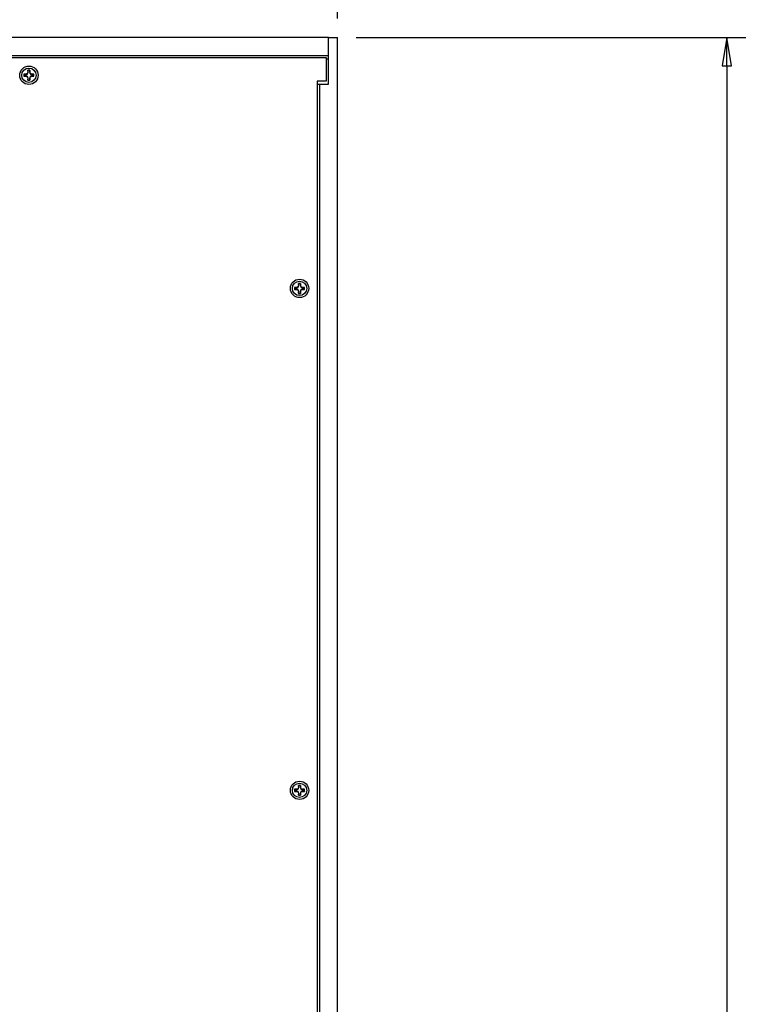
# Model space of a CAD drawing. Header units: millimetres. Extents: x 56 to 1798, y 64 to 1375.
# Tile 19 of 81: x 542 to 796, y 746 to 1094. Entities that reach past the tile are written whole.
import ezdxf

# ---------------------------------------------------------------- set-up
doc = ezdxf.new("R2010")
doc.units = ezdxf.units.MM
doc.header["$LTSCALE"] = 6.666667
doc.layers.add('Dimension (ANSI)', color=7, linetype='Continuous', lineweight=25)
doc.layers.add('Visible (ANSI)', color=7, linetype='Continuous', lineweight=25)
doc.styles.add('Note Text (ANSI)', font='tahoma.ttf')
doc.dimstyles.new('Default - mm (ANSI)', dxfattribs={"dimscale": 6.666667, "dimtxt": 1.75, "dimasz": 1.5, "dimexe": 2, "dimexo": 1, "dimgap": 0.8, "dimtad": 0, "dimtih": 1, "dimtoh": 1, "dimrnd": 1e-08, "dimzin": 0, "dimdsep": 46, "dimtxsty": 'Note Text (ANSI)', "dimblk": 'Filled-2', "dimcen": 0.09, "dimdle": 10, "dimclrd": 256, "dimclre": 256, "dimclrt": 256, "dimadec": 1, "dimazin": 0, "dimtfac": 1.741714, "dimtofl": 0, "dimtmove": 0, "dimatfit": 3, "dimldrblk": 'Filled-1', "dimfxl": 1, "dimtolj": 1, "dimtzin": 0, "dimlwd": -1, "dimlwe": -1, "dimarcsym": 0})

# ---------------------------------------------------------------- blocks, each defined once
blk = doc.blocks.new('Filled-2')
at = {"color": 0}
for p, q in [((0, 0), (-1, 0.167)), ((-1, 0.167), (-1, -0.167)), ((-1, 0), (0, 0)), ((-1, -0.167), (0, 0))]:
    blk.add_line(p, q, dxfattribs=at)
at = {"color": 0, "flags": 128}
blk.add_lwpolyline([(-1, -0.167), (0, 0), (-1, 0.167), (-1, -0.167)], dxfattribs=at)
at = {"color": 0}
blk.add_solid([(-1, -0.167), (0, 0), (-1, 0.167), (-1, -0.167)], dxfattribs=at)
blk = doc.blocks.new('*D10')
at = {"layer": 'Defpoints', "color": 0, "transparency": 16777216}
for p in [(654.21, 1088.04), (792.09, 1088.04), (684.69, 376.86)]:
    blk.add_point(p, dxfattribs=at)
at = {"layer": 'Dimension (ANSI)', "transparency": 16777216}
for p, q in [((660.88, 1088.04), (805.42, 1088.04)), ((792.09, 1078.04), (792.09, 680.65)), ((792.09, 386.86), (792.09, 631.85)), ((691.36, 376.86), (805.42, 376.86))]:
    blk.add_line(p, q, dxfattribs=at)
at = {"layer": 'Dimension (ANSI)', "transparency": 16777216, "xscale": 10, "yscale": 10, "zscale": 10}
for p, rotation in [((792.09, 1088.04), 90), ((792.09, 376.86), 270)]:
    blk.add_blockref('Filled-2', p, dxfattribs=dict(at, rotation=rotation))
at = {"layer": 'Dimension (ANSI)', "transparency": 16777216, "char_height": 11.6667, "attachment_point": 5, "style": 'Note Text (ANSI)'}
for s, insert in [('\\A1; 711.18 mm', (792.09, 667.68)), ('\\A1;[27.999 in]', (792.09, 643.28))]:
    blk.add_mtext(s, dxfattribs=dict(at, insert=insert))
blk = doc.blocks.new('Filled-1')
at = {"color": 0}
for p, q in [((0, 0), (-1, 0.333)), ((-1, 0.333), (-1, -0.333)), ((-1, 0), (0, 0)), ((-1, -0.333), (0, 0))]:
    blk.add_line(p, q, dxfattribs=at)
at = {"color": 0, "flags": 128}
blk.add_lwpolyline([(-1, -0.333), (0, 0), (-1, 0.333), (-1, -0.333)], dxfattribs=at)
at = {"color": 0}
blk.add_solid([(-1, -0.333), (0, 0), (-1, 0.333), (-1, -0.333)], dxfattribs=at)
blk = doc.blocks.new('*D18')
at = {"layer": 'Defpoints', "color": 0, "transparency": 16777216}
for p in [(232.56, 1129.57), (232.56, 1088.04), (654.21, 1088.04)]:
    blk.add_point(p, dxfattribs=at)
at = {"layer": 'Dimension (ANSI)', "transparency": 16777216}
for p, q in [((232.56, 1094.7), (232.56, 1142.9)), ((654.21, 1094.7), (654.21, 1142.9)), ((242.56, 1129.57), (431.88, 1129.57)), ((644.21, 1129.57), (527.19, 1129.57))]:
    blk.add_line(p, q, dxfattribs=at)
at = {"layer": 'Dimension (ANSI)', "transparency": 16777216, "xscale": 10, "yscale": 10, "zscale": 10, "rotation": 180}
blk.add_blockref('Filled-2', (232.56, 1129.57), dxfattribs=at)
at = {"layer": 'Dimension (ANSI)', "transparency": 16777216, "xscale": 10, "yscale": 10, "zscale": 10}
blk.add_blockref('Filled-2', (654.21, 1129.57), dxfattribs=at)
at = {"layer": 'Dimension (ANSI)', "transparency": 16777216, "char_height": 11.6667, "attachment_point": 5, "style": 'Note Text (ANSI)'}
for s, insert in [('\\A1; 421.65 mm', (479.53, 1140.98)), ('\\A1;[16.600 in]', (479.53, 1116.61))]:
    blk.add_mtext(s, dxfattribs=dict(at, insert=insert))

msp = doc.modelspace()

# ---------------------------------------------------------------- linework, layer by layer
at = {"layer": 'Visible (ANSI)'}
for p, q in [((651.0395, 1088.0376), (235.7395, 1088.0376)), ((651.0395, 1081.6876), (651.0395, 1088.0376)), ((651.0395, 1088.0376), (654.2145, 1088.0376)), ((651.0395, 1071.5376), (651.0395, 1088.0376)), ((654.2145, 414.9576), (654.2145, 1088.0376)), ((235.7395, 1081.6876), (651.0395, 1081.6876)), ((236.4938, 1080.9483), (650.2852, 1080.9483)), ((650.2852, 1080.9483), (650.2852, 1072.5663)), ((650.2852, 1080.4176), (651.0395, 1080.4176)), ((543.9307, 1075.0081), (543.2309, 1075.0081)), ((543.2309, 1074.2901), (543.9307, 1074.2901)), ((544.4256, 1075.2131), (543.9307, 1075.0081)), ((543.9472, 1074.9254), (543.9307, 1075.0081)), ((543.9472, 1074.3728), (543.9307, 1074.2901)), ((543.9307, 1074.2901), (544.4256, 1074.0851)), ((544.6306, 1075.7079), (544.4256, 1075.2131)), ((544.5208, 1075.1178), (544.4256, 1075.2131)), ((544.6306, 1076.4078), (544.6306, 1075.7079)), ((544.7132, 1075.6915), (544.6306, 1075.7079)), ((545.2659, 1075.6915), (545.3485, 1075.7079)), ((545.3485, 1075.7079), (545.3485, 1076.4078)), ((545.5535, 1075.2131), (545.3485, 1075.7079)), ((545.4582, 1075.1178), (545.5535, 1075.2131)), ((546.0484, 1075.0081), (545.5535, 1075.2131)), ((545.5535, 1074.0851), (546.0484, 1074.2901)), ((546.0319, 1074.9254), (546.0484, 1075.0081)), ((546.0319, 1074.3728), (546.0484, 1074.2901)), ((546.7482, 1075.0081), (546.0484, 1075.0081)), ((546.0484, 1074.2901), (546.7482, 1074.2901)), ((544.5208, 1074.1804), (544.4256, 1074.0851)), ((544.4256, 1074.0851), (544.6306, 1073.5903)), ((544.7132, 1073.6067), (544.6306, 1073.5903)), ((544.6306, 1073.5903), (544.6306, 1072.8904)), ((545.2659, 1073.6067), (545.3485, 1073.5903)), ((545.3485, 1073.5903), (545.5535, 1074.0851)), ((545.3485, 1072.8904), (545.3485, 1073.5903)), ((545.4582, 1074.1804), (545.5535, 1074.0851)), ((650.2852, 1072.5663), (647.1102, 1072.5663)), ((647.1102, 1072.5663), (647.1102, 392.3289)), ((647.1102, 1071.5376), (647.8645, 1071.5376)), ((647.8645, 1071.5376), (647.8645, 393.3576)), ((647.8645, 1071.5376), (651.0395, 1071.5376)), ((639.7522, 999.5066), (639.0524, 999.5066)), ((639.0524, 998.7886), (639.7522, 998.7886)), ((640.2471, 999.7116), (639.7522, 999.5066)), ((639.7687, 999.4239), (639.7522, 999.5066)), ((639.7687, 998.8713), (639.7522, 998.7886)), ((639.7522, 998.7886), (640.2471, 998.5836)), ((640.4521, 1000.2064), (640.2471, 999.7116)), ((640.3423, 999.6163), (640.2471, 999.7116)), ((640.3423, 998.6789), (640.2471, 998.5836)), ((640.2471, 998.5836), (640.4521, 998.0888)), ((640.4521, 1000.9063), (640.4521, 1000.2064)), ((640.5347, 1000.19), (640.4521, 1000.2064)), ((640.5347, 998.1052), (640.4521, 998.0888)), ((640.4521, 998.0888), (640.4521, 997.3889)), ((641.0874, 1000.19), (641.17, 1000.2064)), ((641.0874, 998.1052), (641.17, 998.0888)), ((641.17, 1000.2064), (641.17, 1000.9063)), ((641.375, 999.7116), (641.17, 1000.2064)), ((641.17, 998.0888), (641.375, 998.5836)), ((641.17, 997.3889), (641.17, 998.0888)), ((641.2797, 999.6163), (641.375, 999.7116)), ((641.2797, 998.6789), (641.375, 998.5836)), ((641.8699, 999.5066), (641.375, 999.7116)), ((641.375, 998.5836), (641.8699, 998.7886)), ((641.8534, 999.4239), (641.8699, 999.5066)), ((641.8534, 998.8713), (641.8699, 998.7886)), ((642.5697, 999.5066), (641.8699, 999.5066)), ((641.8699, 998.7886), (642.5697, 998.7886)), ((639.7522, 821.7066), (639.0524, 821.7066)), ((639.0524, 820.9886), (639.7522, 820.9886)), ((640.2471, 821.9116), (639.7522, 821.7066)), ((639.7687, 821.6239), (639.7522, 821.7066)), ((639.7687, 821.0713), (639.7522, 820.9886)), ((639.7522, 820.9886), (640.2471, 820.7836)), ((640.4521, 822.4064), (640.2471, 821.9116)), ((640.3423, 821.8163), (640.2471, 821.9116)), ((640.3423, 820.8789), (640.2471, 820.7836)), ((640.2471, 820.7836), (640.4521, 820.2888)), ((640.4521, 823.1063), (640.4521, 822.4064)), ((640.5347, 822.39), (640.4521, 822.4064)), ((640.5347, 820.3052), (640.4521, 820.2888)), ((640.4521, 820.2888), (640.4521, 819.5889)), ((641.0874, 822.39), (641.17, 822.4064)), ((641.0874, 820.3052), (641.17, 820.2888)), ((641.17, 822.4064), (641.17, 823.1063)), ((641.375, 821.9116), (641.17, 822.4064)), ((641.17, 820.2888), (641.375, 820.7836)), ((641.17, 819.5889), (641.17, 820.2888)), ((641.2797, 821.8163), (641.375, 821.9116)), ((641.2797, 820.8789), (641.375, 820.7836)), ((641.8699, 821.7066), (641.375, 821.9116)), ((641.375, 820.7836), (641.8699, 820.9886)), ((641.8534, 821.6239), (641.8699, 821.7066)), ((641.8534, 821.0713), (641.8699, 820.9886)), ((642.5697, 821.7066), (641.8699, 821.7066)), ((641.8699, 820.9886), (642.5697, 820.9886))]:
    msp.add_line(p, q, dxfattribs=at)
for centre, radius in [((544.9895, 1074.6491), 3.2512), ((544.9895, 1074.6491), 2.54), ((640.811, 999.1476), 3.2512), ((640.811, 999.1476), 2.54), ((640.811, 821.3476), 3.2512), ((640.811, 821.3476), 2.54)]:
    msp.add_circle(centre, radius, dxfattribs=at)
for centre, radius, start, end in [((544.9895, 1074.6491), 1.7949, 168.463041, 191.536959), ((544.9895, 1074.6491), 1.7483, 168.660385, 191.339615), ((544.9895, 1074.6491), 1.7949, 78.463041, 101.536959), ((544.9895, 1074.6491), 1.7483, 78.660385, 101.339615), ((544.9895, 1074.6491), 1.7483, 348.660385, 11.339615), ((544.9895, 1074.6491), 1.7949, 348.463041, 11.536959), ((544.9895, 1074.6491), 1.7949, 258.463041, 281.536959), ((544.9895, 1074.6491), 1.7483, 258.660385, 281.339615), ((640.811, 999.1476), 1.7949, 168.463041, 191.536959), ((640.811, 999.1476), 1.7483, 168.660385, 191.339615), ((640.811, 999.1476), 1.7949, 78.463041, 101.536959), ((640.811, 999.1476), 1.7483, 78.660385, 101.339615), ((640.811, 999.1476), 1.7483, 348.660385, 11.339615), ((640.811, 999.1476), 1.7949, 348.463041, 11.536959), ((640.811, 999.1476), 1.7949, 258.463041, 281.536959), ((640.811, 999.1476), 1.7483, 258.660385, 281.339615), ((640.811, 821.3476), 1.7949, 78.463041, 101.536959), ((640.811, 821.3476), 1.7949, 168.463041, 191.536959), ((640.811, 821.3476), 1.7483, 168.660385, 191.339615), ((640.811, 821.3476), 1.7483, 78.660385, 101.339615), ((640.811, 821.3476), 1.7483, 258.660385, 281.339615), ((640.811, 821.3476), 1.7483, 348.660385, 11.339615), ((640.811, 821.3476), 1.7949, 348.463041, 11.536959), ((640.811, 821.3476), 1.7949, 258.463041, 281.536959)]:
    msp.add_arc(centre, radius, start, end, dxfattribs=at)
for points, weights in [([(543.2754, 1074.9929), (543.2534, 1075.0004), (543.2309, 1075.0081)], [1.01218915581, 1.01172679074, 1.01110160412]), ([(543.2754, 1074.3054), (543.2534, 1074.2978), (543.2309, 1074.2901)], [1.01218915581, 1.01172679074, 1.01110160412]), ([(543.2754, 1074.9929), (543.6918, 1074.9509), (543.9472, 1074.9254)], [1.53696783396, 1.9683578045, 2.37346205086]), ([(543.9472, 1074.3728), (543.6918, 1074.3473), (543.2754, 1074.3054)], [2.37346205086, 1.9683578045, 1.53696783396]), ([(543.9472, 1074.9254), (544.3094, 1075.0406), (544.5208, 1075.1178)], [2.07391766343, 2.6044802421, 2.81776863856]), ([(544.5208, 1074.1804), (544.3094, 1074.2577), (543.9472, 1074.3728)], [2.81776863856, 2.60448024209, 2.07391766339]), ([(544.5208, 1075.1178), (544.5981, 1075.3292), (544.7132, 1075.6915)], [2.81776863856, 2.60448024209, 2.07391766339]), ([(544.6458, 1076.3633), (544.6383, 1076.3852), (544.6306, 1076.4078)], [1.01218915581, 1.01172679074, 1.01110160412]), ([(544.7132, 1075.6915), (544.6877, 1075.9468), (544.6458, 1076.3633)], [2.37346205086, 1.9683578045, 1.53696783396]), ([(545.3333, 1076.3633), (545.2914, 1075.9468), (545.2659, 1075.6915)], [1.53696783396, 1.9683578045, 2.37346205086]), ([(545.2659, 1075.6915), (545.381, 1075.3292), (545.4582, 1075.1178)], [2.07391766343, 2.6044802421, 2.81776863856]), ([(545.3333, 1076.3633), (545.3408, 1076.3852), (545.3485, 1076.4078)], [1.01218915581, 1.01172679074, 1.01110160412]), ([(545.4582, 1075.1178), (545.6697, 1075.0406), (546.0319, 1074.9254)], [2.81776863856, 2.60448024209, 2.07391766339]), ([(546.0319, 1074.3728), (545.6697, 1074.2577), (545.4582, 1074.1804)], [2.07391766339, 2.60448024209, 2.81776863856]), ([(546.0319, 1074.9254), (546.2872, 1074.9509), (546.7037, 1074.9929)], [2.37346205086, 1.9683578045, 1.53696783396]), ([(546.7037, 1074.3054), (546.2872, 1074.3473), (546.0319, 1074.3728)], [1.53696783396, 1.9683578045, 2.37346205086]), ([(546.7037, 1074.9929), (546.7257, 1075.0004), (546.7482, 1075.0081)], [1.01218915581, 1.01172679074, 1.01110160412]), ([(546.7037, 1074.3054), (546.7257, 1074.2978), (546.7482, 1074.2901)], [1.01218915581, 1.01172679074, 1.01110160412]), ([(544.7132, 1073.6067), (544.5981, 1073.969), (544.5208, 1074.1804)], [2.07391766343, 2.6044802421, 2.81776863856]), ([(544.6458, 1072.935), (544.6383, 1072.913), (544.6306, 1072.8904)], [1.01218915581, 1.01172679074, 1.01110160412]), ([(544.6458, 1072.935), (544.6877, 1073.3514), (544.7132, 1073.6067)], [1.53696783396, 1.9683578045, 2.37346205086]), ([(545.4582, 1074.1804), (545.381, 1073.969), (545.2659, 1073.6067)], [2.81776863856, 2.6044802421, 2.07391766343]), ([(545.2659, 1073.6067), (545.2914, 1073.3514), (545.3333, 1072.935)], [2.37346205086, 1.9683578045, 1.53696783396]), ([(545.3333, 1072.935), (545.3408, 1072.913), (545.3485, 1072.8904)], [1.01218915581, 1.01172679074, 1.01110160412]), ([(639.0969, 999.4914), (639.0749, 999.4989), (639.0524, 999.5066)], [1.01218915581, 1.01172679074, 1.01110160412]), ([(639.0969, 998.8039), (639.0749, 998.7963), (639.0524, 998.7886)], [1.01218915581, 1.01172679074, 1.01110160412]), ([(639.0969, 999.4914), (639.5133, 999.4494), (639.7687, 999.4239)], [1.53696783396, 1.9683578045, 2.37346205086]), ([(639.7687, 998.8713), (639.5133, 998.8458), (639.0969, 998.8039)], [2.37346205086, 1.9683578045, 1.53696783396]), ([(639.7687, 999.4239), (640.1309, 999.5391), (640.3423, 999.6163)], [2.07391766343, 2.6044802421, 2.81776863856]), ([(640.3423, 998.6789), (640.1309, 998.7562), (639.7687, 998.8713)], [2.81776863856, 2.60448024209, 2.07391766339]), ([(640.3423, 999.6163), (640.4196, 999.8277), (640.5347, 1000.19)], [2.81776863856, 2.60448024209, 2.07391766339]), ([(640.5347, 998.1052), (640.4196, 998.4675), (640.3423, 998.6789)], [2.07391766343, 2.6044802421, 2.81776863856]), ([(640.4673, 1000.8618), (640.4598, 1000.8837), (640.4521, 1000.9063)], [1.01218915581, 1.01172679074, 1.01110160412]), ([(640.5347, 1000.19), (640.5092, 1000.4453), (640.4673, 1000.8618)], [2.37346205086, 1.9683578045, 1.53696783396]), ([(640.4673, 997.4335), (640.5092, 997.8499), (640.5347, 998.1052)], [1.53696783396, 1.9683578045, 2.37346205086]), ([(641.1548, 1000.8618), (641.1129, 1000.4453), (641.0874, 1000.19)], [1.53696783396, 1.9683578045, 2.37346205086]), ([(641.0874, 1000.19), (641.2025, 999.8277), (641.2797, 999.6163)], [2.07391766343, 2.6044802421, 2.81776863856]), ([(641.2797, 998.6789), (641.2025, 998.4675), (641.0874, 998.1052)], [2.81776863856, 2.6044802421, 2.07391766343]), ([(641.0874, 998.1052), (641.1129, 997.8499), (641.1548, 997.4335)], [2.37346205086, 1.9683578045, 1.53696783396]), ([(641.1548, 1000.8618), (641.1623, 1000.8837), (641.17, 1000.9063)], [1.01218915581, 1.01172679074, 1.01110160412]), ([(641.2797, 999.6163), (641.4912, 999.5391), (641.8534, 999.4239)], [2.81776863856, 2.60448024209, 2.07391766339]), ([(641.8534, 998.8713), (641.4912, 998.7562), (641.2797, 998.6789)], [2.07391766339, 2.60448024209, 2.81776863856]), ([(641.8534, 999.4239), (642.1087, 999.4494), (642.5252, 999.4914)], [2.37346205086, 1.9683578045, 1.53696783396]), ([(642.5252, 998.8039), (642.1087, 998.8458), (641.8534, 998.8713)], [1.53696783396, 1.9683578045, 2.37346205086]), ([(642.5252, 999.4914), (642.5472, 999.4989), (642.5697, 999.5066)], [1.01218915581, 1.01172679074, 1.01110160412]), ([(642.5252, 998.8039), (642.5472, 998.7963), (642.5697, 998.7886)], [1.01218915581, 1.01172679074, 1.01110160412]), ([(640.4673, 997.4335), (640.4598, 997.4115), (640.4521, 997.3889)], [1.01218915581, 1.01172679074, 1.01110160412]), ([(641.1548, 997.4335), (641.1623, 997.4115), (641.17, 997.3889)], [1.01218915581, 1.01172679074, 1.01110160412]), ([(639.0969, 821.6914), (639.0749, 821.6989), (639.0524, 821.7066)], [1.01218915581, 1.01172679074, 1.01110160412]), ([(639.0969, 821.0039), (639.0749, 820.9963), (639.0524, 820.9886)], [1.01218915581, 1.01172679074, 1.01110160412]), ([(639.0969, 821.6914), (639.5133, 821.6494), (639.7687, 821.6239)], [1.53696783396, 1.9683578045, 2.37346205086]), ([(639.7687, 821.0713), (639.5133, 821.0458), (639.0969, 821.0039)], [2.37346205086, 1.9683578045, 1.53696783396]), ([(639.7687, 821.6239), (640.1309, 821.7391), (640.3423, 821.8163)], [2.07391766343, 2.6044802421, 2.81776863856]), ([(640.3423, 820.8789), (640.1309, 820.9562), (639.7687, 821.0713)], [2.81776863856, 2.60448024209, 2.07391766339]), ([(640.3423, 821.8163), (640.4196, 822.0277), (640.5347, 822.39)], [2.81776863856, 2.60448024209, 2.07391766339]), ([(640.5347, 820.3052), (640.4196, 820.6675), (640.3423, 820.8789)], [2.07391766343, 2.6044802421, 2.81776863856]), ([(640.4673, 823.0618), (640.4598, 823.0837), (640.4521, 823.1063)], [1.01218915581, 1.01172679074, 1.01110160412]), ([(640.4673, 819.6335), (640.4598, 819.6115), (640.4521, 819.5889)], [1.01218915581, 1.01172679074, 1.01110160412]), ([(640.5347, 822.39), (640.5092, 822.6453), (640.4673, 823.0618)], [2.37346205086, 1.9683578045, 1.53696783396]), ([(640.4673, 819.6335), (640.5092, 820.0499), (640.5347, 820.3052)], [1.53696783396, 1.9683578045, 2.37346205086]), ([(641.1548, 823.0618), (641.1129, 822.6453), (641.0874, 822.39)], [1.53696783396, 1.9683578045, 2.37346205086]), ([(641.0874, 822.39), (641.2025, 822.0277), (641.2797, 821.8163)], [2.07391766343, 2.6044802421, 2.81776863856]), ([(641.2797, 820.8789), (641.2025, 820.6675), (641.0874, 820.3052)], [2.81776863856, 2.6044802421, 2.07391766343]), ([(641.0874, 820.3052), (641.1129, 820.0499), (641.1548, 819.6335)], [2.37346205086, 1.9683578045, 1.53696783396]), ([(641.1548, 823.0618), (641.1623, 823.0837), (641.17, 823.1063)], [1.01218915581, 1.01172679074, 1.01110160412]), ([(641.1548, 819.6335), (641.1623, 819.6115), (641.17, 819.5889)], [1.01218915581, 1.01172679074, 1.01110160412]), ([(641.2797, 821.8163), (641.4912, 821.7391), (641.8534, 821.6239)], [2.81776863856, 2.60448024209, 2.07391766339]), ([(641.8534, 821.0713), (641.4912, 820.9562), (641.2797, 820.8789)], [2.07391766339, 2.60448024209, 2.81776863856]), ([(641.8534, 821.6239), (642.1087, 821.6494), (642.5252, 821.6914)], [2.37346205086, 1.9683578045, 1.53696783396]), ([(642.5252, 821.0039), (642.1087, 821.0458), (641.8534, 821.0713)], [1.53696783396, 1.9683578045, 2.37346205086]), ([(642.5252, 821.6914), (642.5472, 821.6989), (642.5697, 821.7066)], [1.01218915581, 1.01172679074, 1.01110160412]), ([(642.5252, 821.0039), (642.5472, 820.9963), (642.5697, 820.9886)], [1.01218915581, 1.01172679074, 1.01110160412])]:
    msp.add_rational_spline(points, weights, degree=2, dxfattribs=at)

# ---------------------------------------------------------------- dimensions: what is measured, and where the dimension line sits
at = {"layer": 'Dimension (ANSI)'}
for base, p1, p2, angle, text, override, picture, middle in [((232.5645, 1129.5704), (654.2145, 1088.0376), (232.5645, 1088.0376), 180, ' <> mm\\X[16.600 in]', {"dimgap": 0.8, "dimtih": 0, "dimtoh": 0, "dimdec": 2, "dimpost": '', "dimtol": 0, "dimlim": 0, "dimtp": 0, "dimtm": 0, "dimtdec": 2, "dimatfit": 1}, '*D18', (479.5336, 1129.5704)), ((792.0863, 1088.0376), (684.6945, 376.8576), (654.2145, 1088.0376), 90, ' <> mm\\X[27.999 in]', {"dimgap": 0.8, "dimdec": 2, "dimpost": '', "dimtol": 0, "dimlim": 0, "dimtp": 0, "dimtm": 0, "dimtdec": 2, "dimatfit": 1}, '*D10', (792.0863, 656.2476))]:
    dim = msp.add_linear_dim(base=base, p1=p1, p2=p2, angle=angle, text=text, dimstyle='Default - mm (ANSI)', override=override, dxfattribs=at)
    dim.commit()
    dim.dimension.update_dxf_attribs({"geometry": picture, "text_midpoint": middle, "dimtype": 160})

doc.saveas('drawing.dxf')
